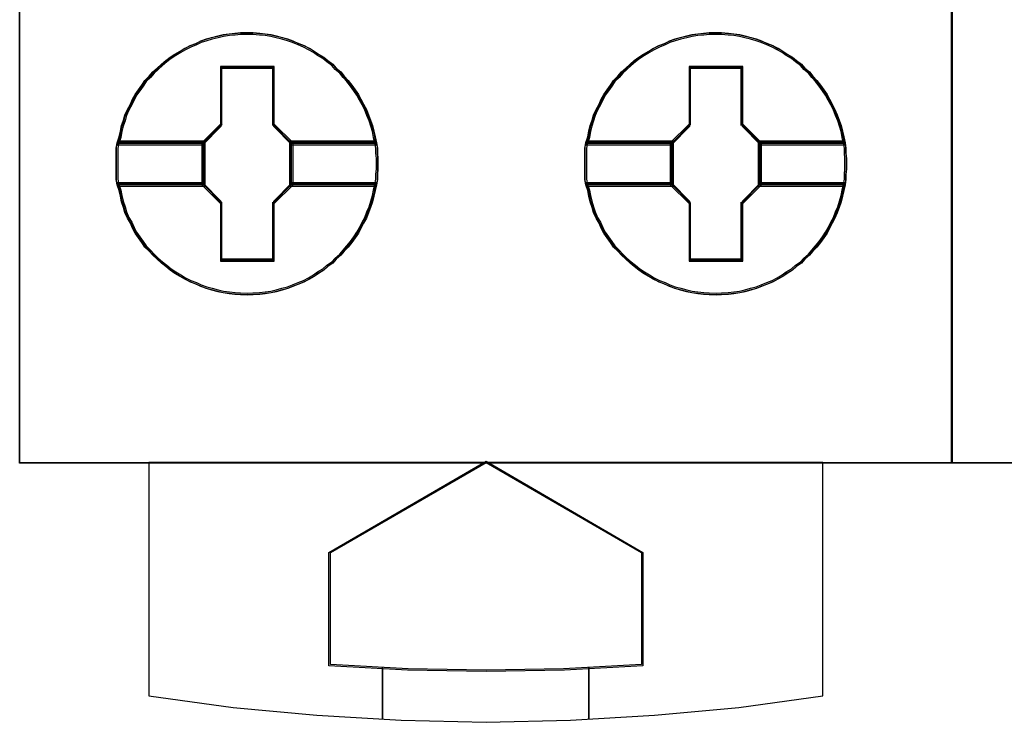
# Model space of a CAD drawing. Extents: x -558982 to 5119495, y -5290134 to 121759.
# Tile 61 of 256: x -477982 to -477792, y -21559 to -21423. Entities that reach past the tile are written whole.
import ezdxf

# ---------------------------------------------------------------- set-up
doc = ezdxf.new("R2010")
doc.units = 0
doc.header["$MEASUREMENT"] = 0
doc.layers.get('0').update_dxf_attribs({"color": 252})
doc.layers.add('45', color=8, linetype='Continuous')

# ---------------------------------------------------------------- blocks, each defined once
blk = doc.blocks.new('*U1048')
at = {"layer": '45', "color": 7}
for points in [[(169.995071, -118.993998), (188.008864, -118.993998), (188.008864, -118.993998), (188.008864, -201.999826), (188.008864, -201.999826), (169.995071, -201.999826), (169.995071, -201.999826), (169.995071, -118.993998), (169.995071, -118.993998)], [(176.916927, -196.213336), (176.916927, -196.31993), (176.905095, -196.420603), (176.905095, -196.521275), (176.887347, -196.621948), (176.863683, -196.734464), (176.840019, -196.841059), (176.810439, -196.953575), (176.774943, -197.060169), (176.733531, -197.160842), (176.692119, -197.267436), (176.638875, -197.362187), (176.585631, -197.46286), (176.538303, -197.55761), (176.479143, -197.646439), (176.414067, -197.735268), (176.343076, -197.824096), (176.266168, -197.907003), (176.201092, -197.983988), (176.112352, -198.060973), (176.047276, -198.137958), (175.946704, -198.203099), (175.869796, -198.274162), (175.769224, -198.333381), (175.6864, -198.3926), (175.591744, -198.445897), (175.491172, -198.499194), (175.3906, -198.540648), (175.278196, -198.582101), (175.177624, -198.623555), (175.071136, -198.653164), (174.958732, -198.682774), (174.852244, -198.706461), (174.73984, -198.724227), (174.633352, -198.736071), (174.5032, -198.741993), (174.396712, -198.747915), (174.260644, -198.741993), (174.154156, -198.736071), (174.041753, -198.724227), (173.929349, -198.706461), (173.822861, -198.682774), (173.704541, -198.653164), (173.598053, -198.623555), (173.491565, -198.582101), (173.396909, -198.540648), (173.290421, -198.499194), (173.183933, -198.445897), (173.095193, -198.3926), (172.994621, -198.333381), (172.905881, -198.274162), (172.817141, -198.203099), (172.734317, -198.137958), (172.651493, -198.060973), (172.568669, -197.983988), (172.497677, -197.907003), (172.414853, -197.824096), (172.355693, -197.735268), (172.290617, -197.646439), (172.225541, -197.55761), (172.178213, -197.46286), (172.136801, -197.362187), (172.077641, -197.267436), (172.030313, -197.160842), (172.000733, -197.060169), (171.965237, -196.953575), (171.941573, -196.841059), (171.917909, -196.734464), (171.882413, -196.621948), (171.858749, -196.521275), (171.858749, -196.420603), (171.858749, -196.31993), (171.858749, -196.213336), (171.858749, -196.112663), (171.858749, -196.011991), (171.858749, -195.911318), (171.882413, -195.810646), (171.917909, -195.698129), (171.941573, -195.585613), (171.965237, -195.479018), (172.000733, -195.372424), (172.030313, -195.271751), (172.077641, -195.165157), (172.136801, -195.064484), (172.178213, -194.969734), (172.225541, -194.874983), (172.290617, -194.786154), (172.355693, -194.697326), (172.414853, -194.608497), (172.497677, -194.52559), (172.568669, -194.442683), (172.651493, -194.371621), (172.734317, -194.294636), (172.817141, -194.223573), (172.905881, -194.158432), (172.994621, -194.099212), (173.095193, -194.039993), (173.183933, -193.986696), (173.290421, -193.933399), (173.396909, -193.891945), (173.491565, -193.84457), (173.598053, -193.809039), (173.704541, -193.779429), (173.822861, -193.74982), (173.929349, -193.726132), (174.041753, -193.708366), (174.154156, -193.696522), (174.260644, -193.684679), (174.396712, -193.684679), (174.5032, -193.684679), (174.633352, -193.696522), (174.73984, -193.708366), (174.852244, -193.726132), (174.958732, -193.74982), (175.071136, -193.779429), (175.177624, -193.809039), (175.278196, -193.84457), (175.3906, -193.891945), (175.491172, -193.933399), (175.591744, -193.986696), (175.6864, -194.039993), (175.769224, -194.099212), (175.869796, -194.158432), (175.946704, -194.223573), (176.047276, -194.294636), (176.112352, -194.371621), (176.201092, -194.442683), (176.266168, -194.52559), (176.343076, -194.608497), (176.414067, -194.697326), (176.479143, -194.786154), (176.538303, -194.874983), (176.585631, -194.969734), (176.638875, -195.064484), (176.692119, -195.165157), (176.733531, -195.271751), (176.774943, -195.372424), (176.810439, -195.479018), (176.840019, -195.585613), (176.863683, -195.698129), (176.887347, -195.810646), (176.905095, -195.911318), (176.905095, -196.011991), (176.916927, -196.112663), (176.916927, -196.213336)], [(174.39702, -193.684679), (174.260946, -193.684679), (174.154453, -193.696732), (174.042044, -193.708785), (173.929635, -193.726864), (173.823143, -193.75097), (173.704817, -193.781103), (173.598325, -193.811236), (173.491832, -193.847395), (173.397172, -193.895607), (173.290679, -193.937793), (173.184186, -193.992032), (173.095442, -194.046271), (172.994866, -194.106536), (172.906122, -194.166802), (172.817378, -194.233093), (172.73455, -194.305412), (172.651723, -194.383757), (172.568895, -194.456075), (172.4979, -194.540447), (172.415072, -194.624818), (172.35591, -194.715217), (172.290831, -194.805615), (172.225752, -194.896013), (172.178422, -194.992437), (172.137008, -195.088862), (172.077845, -195.191313), (172.030515, -195.299791), (172.000934, -195.402242), (171.965436, -195.51072), (171.941771, -195.619197), (171.918106, -195.733702), (171.882609, -195.848206), (173.533246, -195.848206), (173.888221, -195.486613), (173.888221, -194.353624), (174.899902, -194.353624), (174.899902, -195.486613), (175.254878, -195.848206), (176.887766, -195.848206), (176.864101, -195.733702), (176.840436, -195.619197), (176.810854, -195.51072), (176.775357, -195.402242), (176.733943, -195.299791), (176.692529, -195.191313), (176.639283, -195.088862), (176.586037, -194.992437), (176.538706, -194.896013), (176.479544, -194.805615), (176.414465, -194.715217), (176.34347, -194.624818), (176.266558, -194.540447), (176.20148, -194.456075), (176.112736, -194.383757), (176.047657, -194.305412), (175.94708, -194.233093), (175.870169, -194.166802), (175.769592, -194.106536), (175.686765, -194.046271), (175.592105, -193.992032), (175.491528, -193.937793), (175.390952, -193.895607), (175.278543, -193.847395), (175.177966, -193.811236), (175.071474, -193.781103), (174.959065, -193.75097), (174.852572, -193.726864), (174.740163, -193.708785), (174.63367, -193.696732), (174.503513, -193.684679), (174.39702, -193.684679)], [(171.882609, -195.848206), (173.533246, -195.848206), (173.888221, -195.486613), (173.888221, -194.353624), (174.899902, -194.353624), (174.899902, -195.486613), (175.254878, -195.848206), (176.887766, -195.848206), (176.864101, -195.733702), (176.840436, -195.619197), (176.810854, -195.51072), (176.775357, -195.402242), (176.733943, -195.299791), (176.692529, -195.191313), (176.639283, -195.088862), (176.586037, -194.992437), (176.538706, -194.896013), (176.479544, -194.805615), (176.414465, -194.715217), (176.34347, -194.624818), (176.266558, -194.540447), (176.20148, -194.456075), (176.112736, -194.383757), (176.047657, -194.305412), (175.94708, -194.233093), (175.870169, -194.166802), (175.769592, -194.106536), (175.686765, -194.046271), (175.592105, -193.992032), (175.491528, -193.937793), (175.390952, -193.895607), (175.278543, -193.847395), (175.177966, -193.811236), (175.071474, -193.781103), (174.959065, -193.75097), (174.852572, -193.726864), (174.740163, -193.708785), (174.63367, -193.696732), (174.503513, -193.684679), (174.39702, -193.684679), (174.260946, -193.684679), (174.154453, -193.696732), (174.042044, -193.708785), (173.929635, -193.726864), (173.823143, -193.75097), (173.704817, -193.781103), (173.598325, -193.811236), (173.491832, -193.847395), (173.397172, -193.895607), (173.290679, -193.937793), (173.184186, -193.992032), (173.095442, -194.046271), (172.994866, -194.106536), (172.906122, -194.166802), (172.817378, -194.233093), (172.73455, -194.305412), (172.651723, -194.383757), (172.568895, -194.456075), (172.4979, -194.540447), (172.415072, -194.624818), (172.35591, -194.715217), (172.290831, -194.805615), (172.225752, -194.896013), (172.178422, -194.992437), (172.137008, -195.088862), (172.077845, -195.191313), (172.030515, -195.299791), (172.000934, -195.402242), (171.965436, -195.51072), (171.941771, -195.619197), (171.918106, -195.733702), (171.882609, -195.848206)], [(174.396869, -193.716456), (174.262525, -193.716456), (174.157386, -193.728155), (174.046406, -193.739854), (173.935426, -193.757403), (173.830287, -193.780801), (173.713466, -193.810048), (173.608327, -193.839296), (173.503188, -193.874393), (173.409731, -193.921189), (173.304592, -193.962135), (173.199453, -194.014781), (173.111837, -194.067426), (173.012539, -194.125921), (172.924924, -194.184416), (172.837308, -194.248761), (172.755533, -194.318955), (172.673758, -194.394999), (172.591984, -194.465193), (172.521891, -194.547086), (172.440116, -194.628979), (172.381706, -194.716721), (172.317454, -194.804464), (172.253202, -194.892206), (172.206474, -194.985799), (172.165587, -195.079391), (172.107176, -195.178832), (172.060448, -195.284123), (172.031242, -195.383565), (171.996196, -195.488856), (171.972832, -195.594147), (171.949468, -195.705288), (171.914421, -195.816428), (173.544075, -195.816428), (173.894539, -195.465458), (173.894539, -194.365751), (174.893359, -194.365751), (174.893359, -195.465458), (175.243822, -195.816428), (176.855953, -195.816428), (176.832589, -195.705288), (176.809225, -195.594147), (176.78002, -195.488856), (176.744973, -195.383565), (176.704086, -195.284123), (176.663199, -195.178832), (176.610629, -195.079391), (176.55806, -194.985799), (176.511331, -194.892206), (176.452921, -194.804464), (176.388669, -194.716721), (176.318576, -194.628979), (176.242643, -194.547086), (176.178391, -194.465193), (176.090775, -194.394999), (176.026524, -194.318955), (175.927226, -194.248761), (175.851292, -194.184416), (175.751994, -194.125921), (175.670219, -194.067426), (175.576762, -194.014781), (175.477465, -193.962135), (175.378167, -193.921189), (175.267187, -193.874393), (175.167889, -193.839296), (175.06275, -193.810048), (174.95177, -193.780801), (174.846631, -193.757403), (174.735651, -193.739854), (174.630512, -193.728155), (174.502008, -193.716456), (174.396869, -193.716456)], [(171.914421, -195.816428), (173.544075, -195.816428), (173.894539, -195.465458), (173.894539, -194.365751), (174.893359, -194.365751), (174.893359, -195.465458), (175.243822, -195.816428), (176.855953, -195.816428), (176.832589, -195.705288), (176.809225, -195.594147), (176.78002, -195.488856), (176.744973, -195.383565), (176.704086, -195.284123), (176.663199, -195.178832), (176.610629, -195.079391), (176.55806, -194.985799), (176.511331, -194.892206), (176.452921, -194.804464), (176.388669, -194.716721), (176.318576, -194.628979), (176.242643, -194.547086), (176.178391, -194.465193), (176.090775, -194.394999), (176.026524, -194.318955), (175.927226, -194.248761), (175.851292, -194.184416), (175.751994, -194.125921), (175.670219, -194.067426), (175.576762, -194.014781), (175.477465, -193.962135), (175.378167, -193.921189), (175.267187, -193.874393), (175.167889, -193.839296), (175.06275, -193.810048), (174.95177, -193.780801), (174.846631, -193.757403), (174.735651, -193.739854), (174.630512, -193.728155), (174.502008, -193.716456), (174.396869, -193.716456), (174.262525, -193.716456), (174.157386, -193.728155), (174.046406, -193.739854), (173.935426, -193.757403), (173.830287, -193.780801), (173.713466, -193.810048), (173.608327, -193.839296), (173.503188, -193.874393), (173.409731, -193.921189), (173.304592, -193.962135), (173.199453, -194.014781), (173.111837, -194.067426), (173.012539, -194.125921), (172.924924, -194.184416), (172.837308, -194.248761), (172.755533, -194.318955), (172.673758, -194.394999), (172.591984, -194.465193), (172.521891, -194.547086), (172.440116, -194.628979), (172.381706, -194.716721), (172.317454, -194.804464), (172.253202, -194.892206), (172.206474, -194.985799), (172.165587, -195.079391), (172.107176, -195.178832), (172.060448, -195.284123), (172.031242, -195.383565), (171.996196, -195.488856), (171.972832, -195.594147), (171.949468, -195.705288), (171.914421, -195.816428)], [(185.967566, -196.213336), (185.967566, -196.31993), (185.955734, -196.420603), (185.955734, -196.521275), (185.937986, -196.621948), (185.914322, -196.734464), (185.890658, -196.841059), (185.861078, -196.953575), (185.825582, -197.060169), (185.78417, -197.160842), (185.742758, -197.267436), (185.689514, -197.362187), (185.63627, -197.46286), (185.588942, -197.55761), (185.529782, -197.646439), (185.464706, -197.735268), (185.393714, -197.824096), (185.316807, -197.907003), (185.251731, -197.983988), (185.162991, -198.060973), (185.097915, -198.137958), (184.997343, -198.203099), (184.920435, -198.274162), (184.819863, -198.333381), (184.737039, -198.3926), (184.642383, -198.445897), (184.541811, -198.499194), (184.441239, -198.540648), (184.328835, -198.582101), (184.228263, -198.623555), (184.121775, -198.653164), (184.009371, -198.682774), (183.902883, -198.706461), (183.790479, -198.724227), (183.683991, -198.736071), (183.553839, -198.741993), (183.447351, -198.747915), (183.311283, -198.741993), (183.204795, -198.736071), (183.092391, -198.724227), (182.979988, -198.706461), (182.8735, -198.682774), (182.75518, -198.653164), (182.648692, -198.623555), (182.542204, -198.582101), (182.447548, -198.540648), (182.34106, -198.499194), (182.234572, -198.445897), (182.145832, -198.3926), (182.04526, -198.333381), (181.95652, -198.274162), (181.86778, -198.203099), (181.784956, -198.137958), (181.702132, -198.060973), (181.619308, -197.983988), (181.548316, -197.907003), (181.465492, -197.824096), (181.406332, -197.735268), (181.341256, -197.646439), (181.27618, -197.55761), (181.228852, -197.46286), (181.18744, -197.362187), (181.12828, -197.267436), (181.080952, -197.160842), (181.051372, -197.060169), (181.015876, -196.953575), (180.992212, -196.841059), (180.968548, -196.734464), (180.933052, -196.621948), (180.909388, -196.521275), (180.909388, -196.420603), (180.909388, -196.31993), (180.909388, -196.213336), (180.909388, -196.112663), (180.909388, -196.011991), (180.909388, -195.911318), (180.933052, -195.810646), (180.968548, -195.698129), (180.992212, -195.585613), (181.015876, -195.479018), (181.051372, -195.372424), (181.080952, -195.271751), (181.12828, -195.165157), (181.18744, -195.064484), (181.228852, -194.969734), (181.27618, -194.874983), (181.341256, -194.786154), (181.406332, -194.697326), (181.465492, -194.608497), (181.548316, -194.52559), (181.619308, -194.442683), (181.702132, -194.371621), (181.784956, -194.294636), (181.86778, -194.223573), (181.95652, -194.158432), (182.04526, -194.099212), (182.145832, -194.039993), (182.234572, -193.986696), (182.34106, -193.933399), (182.447548, -193.891945), (182.542204, -193.84457), (182.648692, -193.809039), (182.75518, -193.779429), (182.8735, -193.74982), (182.979988, -193.726132), (183.092391, -193.708366), (183.204795, -193.696522), (183.311283, -193.684679), (183.447351, -193.684679), (183.553839, -193.684679), (183.683991, -193.696522), (183.790479, -193.708366), (183.902883, -193.726132), (184.009371, -193.74982), (184.121775, -193.779429), (184.228263, -193.809039), (184.328835, -193.84457), (184.441239, -193.891945), (184.541811, -193.933399), (184.642383, -193.986696), (184.737039, -194.039993), (184.819863, -194.099212), (184.920435, -194.158432), (184.997343, -194.223573), (185.097915, -194.294636), (185.162991, -194.371621), (185.251731, -194.442683), (185.316807, -194.52559), (185.393714, -194.608497), (185.464706, -194.697326), (185.529782, -194.786154), (185.588942, -194.874983), (185.63627, -194.969734), (185.689514, -195.064484), (185.742758, -195.165157), (185.78417, -195.271751), (185.825582, -195.372424), (185.861078, -195.479018), (185.890658, -195.585613), (185.914322, -195.698129), (185.937986, -195.810646), (185.955734, -195.911318), (185.955734, -196.011991), (185.967566, -196.112663), (185.967566, -196.213336)], [(183.447659, -193.684679), (183.311585, -193.684679), (183.205092, -193.696732), (183.092683, -193.708785), (182.980274, -193.726864), (182.873781, -193.75097), (182.755456, -193.781103), (182.648964, -193.811236), (182.542471, -193.847395), (182.447811, -193.895607), (182.341318, -193.937793), (182.234825, -193.992032), (182.146081, -194.046271), (182.045505, -194.106536), (181.956761, -194.166802), (181.868017, -194.233093), (181.785189, -194.305412), (181.702362, -194.383757), (181.619534, -194.456075), (181.548539, -194.540447), (181.465711, -194.624818), (181.406549, -194.715217), (181.34147, -194.805615), (181.276391, -194.896013), (181.229061, -194.992437), (181.187647, -195.088862), (181.128484, -195.191313), (181.081154, -195.299791), (181.051573, -195.402242), (181.016075, -195.51072), (180.99241, -195.619197), (180.968745, -195.733702), (180.933248, -195.848206), (182.583885, -195.848206), (182.93886, -195.486613), (182.93886, -194.353624), (183.950541, -194.353624), (183.950541, -195.486613), (184.305517, -195.848206), (185.938405, -195.848206), (185.91474, -195.733702), (185.891075, -195.619197), (185.861493, -195.51072), (185.825996, -195.402242), (185.784582, -195.299791), (185.743168, -195.191313), (185.689922, -195.088862), (185.636675, -194.992437), (185.589345, -194.896013), (185.530183, -194.805615), (185.465104, -194.715217), (185.394109, -194.624818), (185.317197, -194.540447), (185.252119, -194.456075), (185.163375, -194.383757), (185.098296, -194.305412), (184.997719, -194.233093), (184.920808, -194.166802), (184.820231, -194.106536), (184.737404, -194.046271), (184.642744, -193.992032), (184.542167, -193.937793), (184.441591, -193.895607), (184.329182, -193.847395), (184.228605, -193.811236), (184.122113, -193.781103), (184.009704, -193.75097), (183.903211, -193.726864), (183.790802, -193.708785), (183.684309, -193.696732), (183.554152, -193.684679), (183.447659, -193.684679)], [(180.933248, -195.848206), (182.583885, -195.848206), (182.93886, -195.486613), (182.93886, -194.353624), (183.950541, -194.353624), (183.950541, -195.486613), (184.305517, -195.848206), (185.938405, -195.848206), (185.91474, -195.733702), (185.891075, -195.619197), (185.861493, -195.51072), (185.825996, -195.402242), (185.784582, -195.299791), (185.743168, -195.191313), (185.689922, -195.088862), (185.636675, -194.992437), (185.589345, -194.896013), (185.530183, -194.805615), (185.465104, -194.715217), (185.394109, -194.624818), (185.317197, -194.540447), (185.252119, -194.456075), (185.163375, -194.383757), (185.098296, -194.305412), (184.997719, -194.233093), (184.920808, -194.166802), (184.820231, -194.106536), (184.737404, -194.046271), (184.642744, -193.992032), (184.542167, -193.937793), (184.441591, -193.895607), (184.329182, -193.847395), (184.228605, -193.811236), (184.122113, -193.781103), (184.009704, -193.75097), (183.903211, -193.726864), (183.790802, -193.708785), (183.684309, -193.696732), (183.554152, -193.684679), (183.447659, -193.684679), (183.311585, -193.684679), (183.205092, -193.696732), (183.092683, -193.708785), (182.980274, -193.726864), (182.873781, -193.75097), (182.755456, -193.781103), (182.648964, -193.811236), (182.542471, -193.847395), (182.447811, -193.895607), (182.341318, -193.937793), (182.234825, -193.992032), (182.146081, -194.046271), (182.045505, -194.106536), (181.956761, -194.166802), (181.868017, -194.233093), (181.785189, -194.305412), (181.702362, -194.383757), (181.619534, -194.456075), (181.548539, -194.540447), (181.465711, -194.624818), (181.406549, -194.715217), (181.34147, -194.805615), (181.276391, -194.896013), (181.229061, -194.992437), (181.187647, -195.088862), (181.128484, -195.191313), (181.081154, -195.299791), (181.051573, -195.402242), (181.016075, -195.51072), (180.99241, -195.619197), (180.968745, -195.733702), (180.933248, -195.848206)], [(183.447508, -193.716456), (183.313164, -193.716456), (183.208025, -193.728155), (183.097045, -193.739854), (182.986065, -193.757403), (182.880926, -193.780801), (182.764105, -193.810048), (182.658966, -193.839296), (182.553827, -193.874393), (182.46037, -193.921189), (182.355231, -193.962135), (182.250092, -194.014781), (182.162476, -194.067426), (182.063178, -194.125921), (181.975563, -194.184416), (181.887947, -194.248761), (181.806172, -194.318955), (181.724397, -194.394999), (181.642623, -194.465193), (181.57253, -194.547086), (181.490755, -194.628979), (181.432345, -194.716721), (181.368093, -194.804464), (181.303841, -194.892206), (181.257113, -194.985799), (181.216226, -195.079391), (181.157815, -195.178832), (181.111087, -195.284123), (181.081881, -195.383565), (181.046835, -195.488856), (181.023471, -195.594147), (181.000106, -195.705288), (180.96506, -195.816428), (182.594714, -195.816428), (182.945178, -195.465458), (182.945178, -194.365751), (183.943998, -194.365751), (183.943998, -195.465458), (184.294461, -195.816428), (185.906592, -195.816428), (185.883228, -195.705288), (185.859864, -195.594147), (185.830659, -195.488856), (185.795612, -195.383565), (185.754725, -195.284123), (185.713838, -195.178832), (185.661268, -195.079391), (185.608699, -194.985799), (185.56197, -194.892206), (185.50356, -194.804464), (185.439308, -194.716721), (185.369215, -194.628979), (185.293282, -194.547086), (185.22903, -194.465193), (185.141414, -194.394999), (185.077163, -194.318955), (184.977865, -194.248761), (184.901931, -194.184416), (184.802633, -194.125921), (184.720858, -194.067426), (184.627401, -194.014781), (184.528103, -193.962135), (184.428806, -193.921189), (184.317826, -193.874393), (184.218528, -193.839296), (184.113389, -193.810048), (184.002409, -193.780801), (183.89727, -193.757403), (183.78629, -193.739854), (183.681151, -193.728155), (183.552647, -193.716456), (183.447508, -193.716456)], [(180.96506, -195.816428), (182.594714, -195.816428), (182.945178, -195.465458), (182.945178, -194.365751), (183.943998, -194.365751), (183.943998, -195.465458), (184.294461, -195.816428), (185.906592, -195.816428), (185.883228, -195.705288), (185.859864, -195.594147), (185.830659, -195.488856), (185.795612, -195.383565), (185.754725, -195.284123), (185.713838, -195.178832), (185.661268, -195.079391), (185.608699, -194.985799), (185.56197, -194.892206), (185.50356, -194.804464), (185.439308, -194.716721), (185.369215, -194.628979), (185.293282, -194.547086), (185.22903, -194.465193), (185.141414, -194.394999), (185.077163, -194.318955), (184.977865, -194.248761), (184.901931, -194.184416), (184.802633, -194.125921), (184.720858, -194.067426), (184.627401, -194.014781), (184.528103, -193.962135), (184.428806, -193.921189), (184.317826, -193.874393), (184.218528, -193.839296), (184.113389, -193.810048), (184.002409, -193.780801), (183.89727, -193.757403), (183.78629, -193.739854), (183.681151, -193.728155), (183.552647, -193.716456), (183.447508, -193.716456), (183.313164, -193.716456), (183.208025, -193.728155), (183.097045, -193.739854), (182.986065, -193.757403), (182.880926, -193.780801), (182.764105, -193.810048), (182.658966, -193.839296), (182.553827, -193.874393), (182.46037, -193.921189), (182.355231, -193.962135), (182.250092, -194.014781), (182.162476, -194.067426), (182.063178, -194.125921), (181.975563, -194.184416), (181.887947, -194.248761), (181.806172, -194.318955), (181.724397, -194.394999), (181.642623, -194.465193), (181.57253, -194.547086), (181.490755, -194.628979), (181.432345, -194.716721), (181.368093, -194.804464), (181.303841, -194.892206), (181.257113, -194.985799), (181.216226, -195.079391), (181.157815, -195.178832), (181.111087, -195.284123), (181.081881, -195.383565), (181.046835, -195.488856), (181.023471, -195.594147), (181.000106, -195.705288), (180.96506, -195.816428)], [(174.912443, -194.333472), (173.876489, -194.333472), (173.876489, -195.451864), (173.512996, -195.808797), (173.512996, -196.623796), (173.876489, -196.980729), (173.876489, -198.099121), (174.912443, -198.099121), (174.912443, -196.980729), (175.275936, -196.623796), (175.275936, -195.808797), (174.912443, -195.451864), (174.912443, -194.333472)], [(183.962535, -194.333472), (182.925023, -194.333472), (182.925023, -195.451864), (182.560984, -195.808797), (182.560984, -196.623796), (182.925023, -196.980729), (182.925023, -198.099121), (183.962535, -198.099121), (183.962535, -196.980729), (184.326575, -196.623796), (184.326575, -195.808797), (183.962535, -195.451864), (183.962535, -194.333472)], [(174.893749, -194.365249), (173.895183, -194.365249), (173.895183, -195.464766), (173.544809, -195.815675), (173.544809, -196.616918), (173.895183, -196.967828), (173.895183, -198.067344), (174.893749, -198.067344), (174.893749, -196.967828), (175.244123, -196.616918), (175.244123, -195.815675), (174.893749, -195.464766), (174.893749, -194.365249)], [(173.886792, -194.357305), (174.902139, -194.357305), (173.886792, -194.357305)], [(173.886792, -195.474819), (173.886792, -194.357305), (173.886792, -195.474819)], [(174.883582, -195.474819), (174.883582, -194.357305), (174.883582, -195.474819)], [(183.943841, -194.365249), (182.943717, -194.365249), (182.943717, -195.464766), (182.592797, -195.815675), (182.592797, -196.616918), (182.943717, -196.967828), (182.943717, -198.067344), (183.943841, -198.067344), (183.943841, -196.967828), (184.294762, -196.616918), (184.294762, -195.815675), (183.943841, -195.464766), (183.943841, -194.365249)], [(182.93478, -194.357305), (183.952778, -194.357305), (182.93478, -194.357305)], [(182.93478, -195.474819), (182.93478, -194.357305), (182.93478, -195.474819)], [(183.934221, -195.474819), (183.934221, -194.357305), (183.934221, -195.474819)], [(173.534205, -195.824373), (173.90535, -195.456282), (173.534205, -195.824373)], [(175.254727, -195.824373), (174.883582, -195.456282), (175.254727, -195.824373)], [(182.584844, -195.824373), (182.953338, -195.456282), (182.584844, -195.824373)], [(184.302715, -195.824373), (183.934221, -195.456282), (184.302715, -195.824373)], [(173.579272, -195.782002), (171.883068, -195.782002), (171.858749, -195.889455), (171.858749, -195.996907), (171.858749, -196.10436), (171.858749, -196.211812), (171.858749, -196.325585), (171.858749, -196.433038), (171.858749, -196.54049), (171.883068, -196.647943), (173.579272, -196.647943), (173.579272, -195.782002)], [(173.579272, -196.647943), (173.579272, -195.782002), (171.883068, -195.782002), (171.858749, -195.889455), (171.858749, -195.996907), (171.858749, -196.10436), (171.858749, -196.211812), (171.858749, -196.325585), (171.858749, -196.433038), (171.858749, -196.54049), (171.883068, -196.647943), (173.579272, -196.647943)], [(173.54746, -195.81378), (171.913981, -195.81378), (171.890562, -195.913346), (171.890562, -196.012912), (171.890562, -196.112478), (171.890562, -196.212044), (171.890562, -196.317467), (171.890562, -196.417033), (171.890562, -196.516599), (171.913981, -196.616165), (173.54746, -196.616165), (173.54746, -195.81378)], [(173.54746, -196.616165), (173.54746, -195.81378), (171.913981, -195.81378), (171.890562, -195.913346), (171.890562, -196.012912), (171.890562, -196.112478), (171.890562, -196.212044), (171.890562, -196.317467), (171.890562, -196.417033), (171.890562, -196.516599), (171.913981, -196.616165), (173.54746, -196.616165)], [(171.906468, -195.805836), (173.555413, -195.805836), (171.906468, -195.805836)], [(173.534205, -195.805836), (173.534205, -196.626758), (173.534205, -195.805836)], [(176.886549, -195.782002), (175.20966, -195.782002), (175.20966, -196.647943), (176.886549, -196.647943), (176.904776, -196.54049), (176.904776, -196.433038), (176.916927, -196.325585), (176.916927, -196.211812), (176.916927, -196.10436), (176.904776, -195.996907), (176.904776, -195.889455), (176.886549, -195.782002)], [(175.20966, -195.782002), (175.20966, -196.647943), (176.886549, -196.647943), (176.904776, -196.54049), (176.904776, -196.433038), (176.916927, -196.325585), (176.916927, -196.211812), (176.916927, -196.10436), (176.904776, -195.996907), (176.904776, -195.889455), (176.886549, -195.782002), (175.20966, -195.782002)], [(175.233519, -195.805836), (176.863907, -195.805836), (175.233519, -195.805836)], [(175.233519, -195.805836), (175.233519, -196.626758), (175.233519, -195.805836)], [(176.855869, -195.81378), (175.241472, -195.81378), (175.241472, -196.616165), (176.855869, -196.616165), (176.873416, -196.516599), (176.873416, -196.417033), (176.885115, -196.317467), (176.885115, -196.212044), (176.885115, -196.112478), (176.873416, -196.012912), (176.873416, -195.913346), (176.855869, -195.81378)], [(175.241472, -195.81378), (175.241472, -196.616165), (176.855869, -196.616165), (176.873416, -196.516599), (176.873416, -196.417033), (176.885115, -196.317467), (176.885115, -196.212044), (176.885115, -196.112478), (176.873416, -196.012912), (176.873416, -195.913346), (176.855869, -195.81378), (175.241472, -195.81378)], [(182.62726, -195.782002), (180.933669, -195.782002), (180.909388, -195.889455), (180.909388, -195.996907), (180.909388, -196.10436), (180.909388, -196.211812), (180.909388, -196.325585), (180.909388, -196.433038), (180.909388, -196.54049), (180.933669, -196.647943), (182.62726, -196.647943), (182.62726, -195.782002)], [(182.62726, -196.647943), (182.62726, -195.782002), (180.933669, -195.782002), (180.909388, -195.889455), (180.909388, -195.996907), (180.909388, -196.10436), (180.909388, -196.211812), (180.909388, -196.325585), (180.909388, -196.433038), (180.909388, -196.54049), (180.933669, -196.647943), (182.62726, -196.647943)], [(182.595448, -195.81378), (180.964582, -195.81378), (180.941201, -195.913346), (180.941201, -196.012912), (180.941201, -196.112478), (180.941201, -196.212044), (180.941201, -196.317467), (180.941201, -196.417033), (180.941201, -196.516599), (180.964582, -196.616165), (182.595448, -196.616165), (182.595448, -195.81378)], [(182.595448, -196.616165), (182.595448, -195.81378), (180.964582, -195.81378), (180.941201, -195.913346), (180.941201, -196.012912), (180.941201, -196.112478), (180.941201, -196.212044), (180.941201, -196.317467), (180.941201, -196.417033), (180.941201, -196.516599), (180.964582, -196.616165), (182.595448, -196.616165)], [(180.957107, -195.805836), (182.603401, -195.805836), (180.957107, -195.805836)], [(182.584844, -195.805836), (182.584844, -196.626758), (182.584844, -195.805836)], [(185.937188, -195.782002), (184.260299, -195.782002), (184.260299, -196.647943), (185.937188, -196.647943), (185.955415, -196.54049), (185.955415, -196.433038), (185.967566, -196.325585), (185.967566, -196.211812), (185.967566, -196.10436), (185.955415, -195.996907), (185.955415, -195.889455), (185.937188, -195.782002)], [(184.260299, -195.782002), (184.260299, -196.647943), (185.937188, -196.647943), (185.955415, -196.54049), (185.955415, -196.433038), (185.967566, -196.325585), (185.967566, -196.211812), (185.967566, -196.10436), (185.955415, -195.996907), (185.955415, -195.889455), (185.937188, -195.782002), (184.260299, -195.782002)], [(184.284158, -195.805836), (185.914545, -195.805836), (184.284158, -195.805836)], [(184.284158, -195.805836), (184.284158, -196.626758), (184.284158, -195.805836)], [(185.906507, -195.81378), (184.292111, -195.81378), (184.292111, -196.616165), (185.906507, -196.616165), (185.924055, -196.516599), (185.924055, -196.417033), (185.935754, -196.317467), (185.935754, -196.212044), (185.935754, -196.112478), (185.924055, -196.012912), (185.924055, -195.913346), (185.906507, -195.81378)], [(184.292111, -195.81378), (184.292111, -196.616165), (185.906507, -196.616165), (185.924055, -196.516599), (185.924055, -196.417033), (185.935754, -196.317467), (185.935754, -196.212044), (185.935754, -196.112478), (185.924055, -196.012912), (185.924055, -195.913346), (185.906507, -195.81378), (184.292111, -195.81378)], [(176.887766, -196.581739), (175.254878, -196.581739), (174.899902, -196.943774), (174.899902, -198.07815), (173.888221, -198.07815), (173.888221, -196.943774), (173.533246, -196.581739), (171.882609, -196.581739), (171.918106, -196.696384), (171.941771, -196.804994), (171.965436, -196.919639), (172.000934, -197.028249), (172.030515, -197.130826), (172.077845, -197.239436), (172.137008, -197.335979), (172.178422, -197.438555), (172.225752, -197.535098), (172.290831, -197.625607), (172.35591, -197.716115), (172.415072, -197.806624), (172.4979, -197.891099), (172.568895, -197.96954), (172.651723, -198.047981), (172.73455, -198.126422), (172.817378, -198.192795), (172.906122, -198.265202), (172.994866, -198.325541), (173.095442, -198.38588), (173.184186, -198.440185), (173.290679, -198.49449), (173.397172, -198.536728), (173.491832, -198.578965), (173.598325, -198.621203), (173.704817, -198.651372), (173.823143, -198.681542), (173.929635, -198.705677), (174.042044, -198.723779), (174.154453, -198.735847), (174.260946, -198.741881), (174.39702, -198.747915), (174.503513, -198.741881), (174.63367, -198.735847), (174.740163, -198.723779), (174.852572, -198.705677), (174.959065, -198.681542), (175.071474, -198.651372), (175.177966, -198.621203), (175.278543, -198.578965), (175.390952, -198.536728), (175.491528, -198.49449), (175.592105, -198.440185), (175.686765, -198.38588), (175.769592, -198.325541), (175.870169, -198.265202), (175.94708, -198.192795), (176.047657, -198.126422), (176.112736, -198.047981), (176.20148, -197.96954), (176.266558, -197.891099), (176.34347, -197.806624), (176.414465, -197.716115), (176.479544, -197.625607), (176.538706, -197.535098), (176.586037, -197.438555), (176.639283, -197.335979), (176.692529, -197.239436), (176.733943, -197.130826), (176.775357, -197.028249), (176.810854, -196.919639), (176.840436, -196.804994), (176.864101, -196.696384), (176.887766, -196.581739)], [(173.888221, -198.07815), (173.888221, -196.943774), (173.533246, -196.581739), (171.882609, -196.581739), (171.918106, -196.696384), (171.941771, -196.804994), (171.965436, -196.919639), (172.000934, -197.028249), (172.030515, -197.130826), (172.077845, -197.239436), (172.137008, -197.335979), (172.178422, -197.438555), (172.225752, -197.535098), (172.290831, -197.625607), (172.35591, -197.716115), (172.415072, -197.806624), (172.4979, -197.891099), (172.568895, -197.96954), (172.651723, -198.047981), (172.73455, -198.126422), (172.817378, -198.192795), (172.906122, -198.265202), (172.994866, -198.325541), (173.095442, -198.38588), (173.184186, -198.440185), (173.290679, -198.49449), (173.397172, -198.536728), (173.491832, -198.578965), (173.598325, -198.621203), (173.704817, -198.651372), (173.823143, -198.681542), (173.929635, -198.705677), (174.042044, -198.723779), (174.154453, -198.735847), (174.260946, -198.741881), (174.39702, -198.747915), (174.503513, -198.741881), (174.63367, -198.735847), (174.740163, -198.723779), (174.852572, -198.705677), (174.959065, -198.681542), (175.071474, -198.651372), (175.177966, -198.621203), (175.278543, -198.578965), (175.390952, -198.536728), (175.491528, -198.49449), (175.592105, -198.440185), (175.686765, -198.38588), (175.769592, -198.325541), (175.870169, -198.265202), (175.94708, -198.192795), (176.047657, -198.126422), (176.112736, -198.047981), (176.20148, -197.96954), (176.266558, -197.891099), (176.34347, -197.806624), (176.414465, -197.716115), (176.479544, -197.625607), (176.538706, -197.535098), (176.586037, -197.438555), (176.639283, -197.335979), (176.692529, -197.239436), (176.733943, -197.130826), (176.775357, -197.028249), (176.810854, -196.919639), (176.840436, -196.804994), (176.864101, -196.696384), (176.887766, -196.581739), (175.254878, -196.581739), (174.899902, -196.943774), (174.899902, -198.07815), (173.888221, -198.07815)], [(171.906468, -196.605573), (173.555413, -196.605573), (171.906468, -196.605573)], [(176.855953, -196.613517), (175.243822, -196.613517), (174.893359, -196.96493), (174.893359, -198.066023), (173.894539, -198.066023), (173.894539, -196.96493), (173.544075, -196.613517), (171.914421, -196.613517), (171.949468, -196.724798), (171.972832, -196.830222), (171.996196, -196.941502), (172.031242, -197.046926), (172.060448, -197.146493), (172.107176, -197.251917), (172.165587, -197.345627), (172.206474, -197.445194), (172.253202, -197.538904), (172.317454, -197.626757), (172.381706, -197.714611), (172.440116, -197.802464), (172.521891, -197.88446), (172.591984, -197.9606), (172.673758, -198.036739), (172.755533, -198.112879), (172.837308, -198.177304), (172.924924, -198.247587), (173.012539, -198.306156), (173.111837, -198.364724), (173.199453, -198.417436), (173.304592, -198.470148), (173.409731, -198.511146), (173.503188, -198.552145), (173.608327, -198.593143), (173.713466, -198.622427), (173.830287, -198.651712), (173.935426, -198.675139), (174.046406, -198.69271), (174.157386, -198.704423), (174.262525, -198.71028), (174.396869, -198.716137), (174.502008, -198.71028), (174.630512, -198.704423), (174.735651, -198.69271), (174.846631, -198.675139), (174.95177, -198.651712), (175.06275, -198.622427), (175.167889, -198.593143), (175.267187, -198.552145), (175.378167, -198.511146), (175.477465, -198.470148), (175.576762, -198.417436), (175.670219, -198.364724), (175.751994, -198.306156), (175.851292, -198.247587), (175.927226, -198.177304), (176.026524, -198.112879), (176.090775, -198.036739), (176.178391, -197.9606), (176.242643, -197.88446), (176.318576, -197.802464), (176.388669, -197.714611), (176.452921, -197.626757), (176.511331, -197.538904), (176.55806, -197.445194), (176.610629, -197.345627), (176.663199, -197.251917), (176.704086, -197.146493), (176.744973, -197.046926), (176.78002, -196.941502), (176.809225, -196.830222), (176.832589, -196.724798), (176.855953, -196.613517)], [(173.894539, -198.066023), (173.894539, -196.96493), (173.544075, -196.613517), (171.914421, -196.613517), (171.949468, -196.724798), (171.972832, -196.830222), (171.996196, -196.941502), (172.031242, -197.046926), (172.060448, -197.146493), (172.107176, -197.251917), (172.165587, -197.345627), (172.206474, -197.445194), (172.253202, -197.538904), (172.317454, -197.626757), (172.381706, -197.714611), (172.440116, -197.802464), (172.521891, -197.88446), (172.591984, -197.9606), (172.673758, -198.036739), (172.755533, -198.112879), (172.837308, -198.177304), (172.924924, -198.247587), (173.012539, -198.306156), (173.111837, -198.364724), (173.199453, -198.417436), (173.304592, -198.470148), (173.409731, -198.511146), (173.503188, -198.552145), (173.608327, -198.593143), (173.713466, -198.622427), (173.830287, -198.651712), (173.935426, -198.675139), (174.046406, -198.69271), (174.157386, -198.704423), (174.262525, -198.71028), (174.396869, -198.716137), (174.502008, -198.71028), (174.630512, -198.704423), (174.735651, -198.69271), (174.846631, -198.675139), (174.95177, -198.651712), (175.06275, -198.622427), (175.167889, -198.593143), (175.267187, -198.552145), (175.378167, -198.511146), (175.477465, -198.470148), (175.576762, -198.417436), (175.670219, -198.364724), (175.751994, -198.306156), (175.851292, -198.247587), (175.927226, -198.177304), (176.026524, -198.112879), (176.090775, -198.036739), (176.178391, -197.9606), (176.242643, -197.88446), (176.318576, -197.802464), (176.388669, -197.714611), (176.452921, -197.626757), (176.511331, -197.538904), (176.55806, -197.445194), (176.610629, -197.345627), (176.663199, -197.251917), (176.704086, -197.146493), (176.744973, -197.046926), (176.78002, -196.941502), (176.809225, -196.830222), (176.832589, -196.724798), (176.855953, -196.613517), (175.243822, -196.613517), (174.893359, -196.96493), (174.893359, -198.066023), (173.894539, -198.066023)], [(173.534205, -196.605573), (173.90535, -196.976312), (173.534205, -196.605573)], [(175.254727, -196.605573), (174.883582, -196.976312), (175.254727, -196.605573)], [(175.233519, -196.605573), (176.863907, -196.605573), (175.233519, -196.605573)], [(185.938405, -196.581739), (184.305517, -196.581739), (183.950541, -196.943774), (183.950541, -198.07815), (182.93886, -198.07815), (182.93886, -196.943774), (182.583885, -196.581739), (180.933248, -196.581739), (180.968745, -196.696384), (180.99241, -196.804994), (181.016075, -196.919639), (181.051573, -197.028249), (181.081154, -197.130826), (181.128484, -197.239436), (181.187647, -197.335979), (181.229061, -197.438555), (181.276391, -197.535098), (181.34147, -197.625607), (181.406549, -197.716115), (181.465711, -197.806624), (181.548539, -197.891099), (181.619534, -197.96954), (181.702362, -198.047981), (181.785189, -198.126422), (181.868017, -198.192795), (181.956761, -198.265202), (182.045505, -198.325541), (182.146081, -198.38588), (182.234825, -198.440185), (182.341318, -198.49449), (182.447811, -198.536728), (182.542471, -198.578965), (182.648964, -198.621203), (182.755456, -198.651372), (182.873781, -198.681542), (182.980274, -198.705677), (183.092683, -198.723779), (183.205092, -198.735847), (183.311585, -198.741881), (183.447659, -198.747915), (183.554152, -198.741881), (183.684309, -198.735847), (183.790802, -198.723779), (183.903211, -198.705677), (184.009704, -198.681542), (184.122113, -198.651372), (184.228605, -198.621203), (184.329182, -198.578965), (184.441591, -198.536728), (184.542167, -198.49449), (184.642744, -198.440185), (184.737404, -198.38588), (184.820231, -198.325541), (184.920808, -198.265202), (184.997719, -198.192795), (185.098296, -198.126422), (185.163375, -198.047981), (185.252119, -197.96954), (185.317197, -197.891099), (185.394109, -197.806624), (185.465104, -197.716115), (185.530183, -197.625607), (185.589345, -197.535098), (185.636675, -197.438555), (185.689922, -197.335979), (185.743168, -197.239436), (185.784582, -197.130826), (185.825996, -197.028249), (185.861493, -196.919639), (185.891075, -196.804994), (185.91474, -196.696384), (185.938405, -196.581739)], [(182.93886, -198.07815), (182.93886, -196.943774), (182.583885, -196.581739), (180.933248, -196.581739), (180.968745, -196.696384), (180.99241, -196.804994), (181.016075, -196.919639), (181.051573, -197.028249), (181.081154, -197.130826), (181.128484, -197.239436), (181.187647, -197.335979), (181.229061, -197.438555), (181.276391, -197.535098), (181.34147, -197.625607), (181.406549, -197.716115), (181.465711, -197.806624), (181.548539, -197.891099), (181.619534, -197.96954), (181.702362, -198.047981), (181.785189, -198.126422), (181.868017, -198.192795), (181.956761, -198.265202), (182.045505, -198.325541), (182.146081, -198.38588), (182.234825, -198.440185), (182.341318, -198.49449), (182.447811, -198.536728), (182.542471, -198.578965), (182.648964, -198.621203), (182.755456, -198.651372), (182.873781, -198.681542), (182.980274, -198.705677), (183.092683, -198.723779), (183.205092, -198.735847), (183.311585, -198.741881), (183.447659, -198.747915), (183.554152, -198.741881), (183.684309, -198.735847), (183.790802, -198.723779), (183.903211, -198.705677), (184.009704, -198.681542), (184.122113, -198.651372), (184.228605, -198.621203), (184.329182, -198.578965), (184.441591, -198.536728), (184.542167, -198.49449), (184.642744, -198.440185), (184.737404, -198.38588), (184.820231, -198.325541), (184.920808, -198.265202), (184.997719, -198.192795), (185.098296, -198.126422), (185.163375, -198.047981), (185.252119, -197.96954), (185.317197, -197.891099), (185.394109, -197.806624), (185.465104, -197.716115), (185.530183, -197.625607), (185.589345, -197.535098), (185.636675, -197.438555), (185.689922, -197.335979), (185.743168, -197.239436), (185.784582, -197.130826), (185.825996, -197.028249), (185.861493, -196.919639), (185.891075, -196.804994), (185.91474, -196.696384), (185.938405, -196.581739), (184.305517, -196.581739), (183.950541, -196.943774), (183.950541, -198.07815), (182.93886, -198.07815)], [(180.957107, -196.605573), (182.603401, -196.605573), (180.957107, -196.605573)], [(185.906592, -196.613517), (184.294461, -196.613517), (183.943998, -196.96493), (183.943998, -198.066023), (182.945178, -198.066023), (182.945178, -196.96493), (182.594714, -196.613517), (180.96506, -196.613517), (181.000106, -196.724798), (181.023471, -196.830222), (181.046835, -196.941502), (181.081881, -197.046926), (181.111087, -197.146493), (181.157815, -197.251917), (181.216226, -197.345627), (181.257113, -197.445194), (181.303841, -197.538904), (181.368093, -197.626757), (181.432345, -197.714611), (181.490755, -197.802464), (181.57253, -197.88446), (181.642623, -197.9606), (181.724397, -198.036739), (181.806172, -198.112879), (181.887947, -198.177304), (181.975563, -198.247587), (182.063178, -198.306156), (182.162476, -198.364724), (182.250092, -198.417436), (182.355231, -198.470148), (182.46037, -198.511146), (182.553827, -198.552145), (182.658966, -198.593143), (182.764105, -198.622427), (182.880926, -198.651712), (182.986065, -198.675139), (183.097045, -198.69271), (183.208025, -198.704423), (183.313164, -198.71028), (183.447508, -198.716137), (183.552647, -198.71028), (183.681151, -198.704423), (183.78629, -198.69271), (183.89727, -198.675139), (184.002409, -198.651712), (184.113389, -198.622427), (184.218528, -198.593143), (184.317826, -198.552145), (184.428806, -198.511146), (184.528103, -198.470148), (184.627401, -198.417436), (184.720858, -198.364724), (184.802633, -198.306156), (184.901931, -198.247587), (184.977865, -198.177304), (185.077163, -198.112879), (185.141414, -198.036739), (185.22903, -197.9606), (185.293282, -197.88446), (185.369215, -197.802464), (185.439308, -197.714611), (185.50356, -197.626757), (185.56197, -197.538904), (185.608699, -197.445194), (185.661268, -197.345627), (185.713838, -197.251917), (185.754725, -197.146493), (185.795612, -197.046926), (185.830659, -196.941502), (185.859864, -196.830222), (185.883228, -196.724798), (185.906592, -196.613517)], [(182.945178, -198.066023), (182.945178, -196.96493), (182.594714, -196.613517), (180.96506, -196.613517), (181.000106, -196.724798), (181.023471, -196.830222), (181.046835, -196.941502), (181.081881, -197.046926), (181.111087, -197.146493), (181.157815, -197.251917), (181.216226, -197.345627), (181.257113, -197.445194), (181.303841, -197.538904), (181.368093, -197.626757), (181.432345, -197.714611), (181.490755, -197.802464), (181.57253, -197.88446), (181.642623, -197.9606), (181.724397, -198.036739), (181.806172, -198.112879), (181.887947, -198.177304), (181.975563, -198.247587), (182.063178, -198.306156), (182.162476, -198.364724), (182.250092, -198.417436), (182.355231, -198.470148), (182.46037, -198.511146), (182.553827, -198.552145), (182.658966, -198.593143), (182.764105, -198.622427), (182.880926, -198.651712), (182.986065, -198.675139), (183.097045, -198.69271), (183.208025, -198.704423), (183.313164, -198.71028), (183.447508, -198.716137), (183.552647, -198.71028), (183.681151, -198.704423), (183.78629, -198.69271), (183.89727, -198.675139), (184.002409, -198.651712), (184.113389, -198.622427), (184.218528, -198.593143), (184.317826, -198.552145), (184.428806, -198.511146), (184.528103, -198.470148), (184.627401, -198.417436), (184.720858, -198.364724), (184.802633, -198.306156), (184.901931, -198.247587), (184.977865, -198.177304), (185.077163, -198.112879), (185.141414, -198.036739), (185.22903, -197.9606), (185.293282, -197.88446), (185.369215, -197.802464), (185.439308, -197.714611), (185.50356, -197.626757), (185.56197, -197.538904), (185.608699, -197.445194), (185.661268, -197.345627), (185.713838, -197.251917), (185.754725, -197.146493), (185.795612, -197.046926), (185.830659, -196.941502), (185.859864, -196.830222), (185.883228, -196.724798), (185.906592, -196.613517), (184.294461, -196.613517), (183.943998, -196.96493), (183.943998, -198.066023), (182.945178, -198.066023)], [(182.584844, -196.605573), (182.953338, -196.976312), (182.584844, -196.605573)], [(184.302715, -196.605573), (183.934221, -196.976312), (184.302715, -196.605573)], [(184.284158, -196.605573), (185.914545, -196.605573), (184.284158, -196.605573)], [(173.886792, -198.075288), (173.886792, -196.957775), (173.886792, -198.075288)], [(174.883582, -198.075288), (174.883582, -196.957775), (174.883582, -198.075288)], [(182.93478, -198.075288), (182.93478, -196.957775), (182.93478, -198.075288)], [(183.934221, -198.075288), (183.934221, -196.957775), (183.934221, -198.075288)], [(173.886792, -198.056751), (174.902139, -198.056751), (173.886792, -198.056751)], [(182.93478, -198.056751), (183.952778, -198.056751), (182.93478, -198.056751)], [(172.492347, -201.986585), (172.492347, -206.497749), (172.492347, -206.497749), (174.117229, -206.720377), (175.736266, -206.872702), (177.366993, -206.966441), (179.003564, -207.007452), (180.634291, -206.966441), (182.259173, -206.872702), (183.884055, -206.720377), (185.508937, -206.497749), (185.508937, -206.497749), (185.508937, -201.986585), (172.492347, -201.986585)], [(179.004919, -201.960104), (182.033428, -203.723693), (182.033428, -205.914819), (180.516222, -205.997951), (179.004919, -206.027641), (177.487713, -205.997951), (175.970507, -205.914819), (175.970507, -203.723693), (179.004919, -201.960104)], [(175.997018, -203.727211), (179.004894, -201.986585), (179.004894, -201.986585), (182.006918, -203.727211), (182.006918, -203.727211), (182.006918, -205.889807), (182.006918, -205.889807), (180.50298, -205.971856), (179.004894, -206.00116), (177.500956, -205.971856), (175.997018, -205.889807), (175.997018, -205.889807), (175.997018, -203.727211), (175.997018, -203.727211)], [(177.00176, -205.942901), (177.00176, -206.949193), (177.00176, -205.942901)], [(180.988919, -205.942901), (180.988919, -206.949193), (180.988919, -205.942901)]]:
    blk.add_lwpolyline(points, close=True, dxfattribs=at)
at = {"layer": '45', "color": 59}
blk.add_lwpolyline([(170.000373, -118.999294), (188.003562, -118.999294), (188.003562, -201.99453), (170.000373, -201.99453), (170.000373, -118.999294)], close=True, dxfattribs=at)
blk = doc.blocks.new('*U1049')
at = {"layer": '45', "color": 7}
for points in [[(187.995609, -118.993998), (206.006752, -118.993998), (206.006752, -118.993998), (206.006752, -201.999826), (206.006752, -201.999826), (187.995609, -201.999826), (187.995609, -201.999826), (187.995609, -118.993998), (187.995609, -118.993998)], [(188.000911, -118.999294), (206.00145, -118.999294), (206.00145, -201.99453), (188.000911, -201.99453), (188.000911, -118.999294)]]:
    blk.add_lwpolyline(points, close=True, dxfattribs=at)

msp = doc.modelspace()

# ---------------------------------------------------------------- block references
at = {"xscale": 10, "yscale": 10, "zscale": 10}
for name in ['*U1049', '*U1048']:
    msp.add_blockref(name, (-479682.25, -19489.05), dxfattribs=at)

doc.saveas('drawing.dxf')
